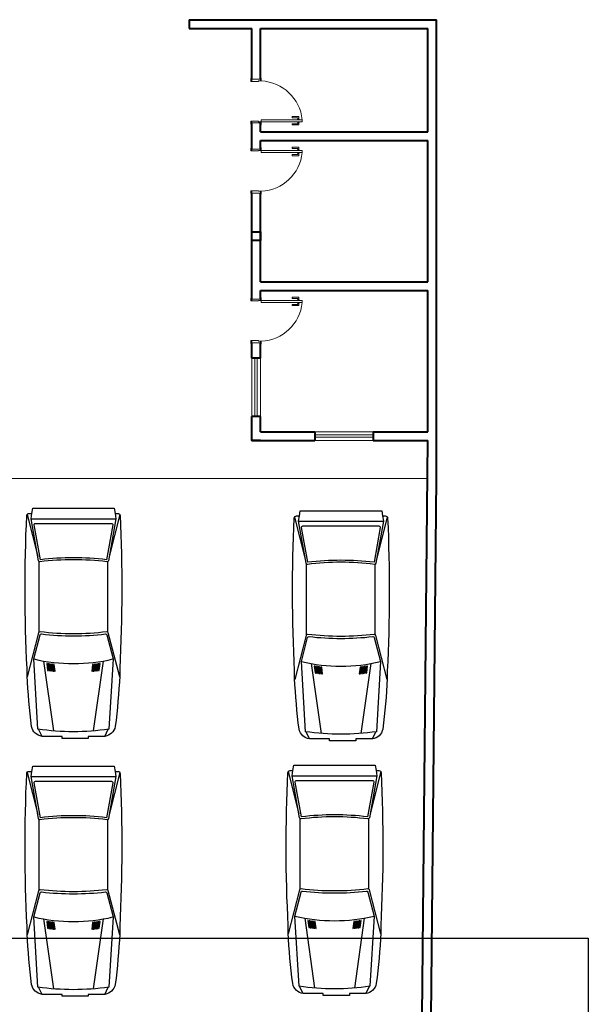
# Model space of a CAD drawing. Header units: millimetres. Extents: x 26 to 1362, y 24 to 358.
# Tile 123 of 256: x 695 to 705, y 175 to 192. Entities that reach past the tile are written whole.
import ezdxf

# ---------------------------------------------------------------- set-up
doc = ezdxf.new("R2010")
doc.units = ezdxf.units.MM
doc.linetypes.add('HIDDEN2', pattern=[4.7625, 3.175, -1.5875])
for name, color, linetype in [('ARQ-ALVENARIA', 4, 'Continuous'), ('ARQ-PISO', 8, 'Continuous'), ('EXTERN', 7, 'Continuous'), ('EXTERN-I', 251, 'Continuous')]:
    doc.layers.add(name, color=color, linetype=linetype)
for name, color, linetype, lineweight in [('DI-Detalhes', 1, 'Continuous', 30), ('MB_ALVENARIA', 7, 'Continuous', 40), ('MB_ESQUADRIA', 7, 'Continuous', 5)]:
    doc.layers.add(name, color=color, linetype=linetype, lineweight=lineweight)

msp = doc.modelspace()

# ---------------------------------------------------------------- linework, layer by layer
at = {"layer": 'ARQ-ALVENARIA'}
msp.add_lwpolyline([(701.9231, 184.5043), (701.9231, 184.5051)], dxfattribs=at)
at = {"layer": 'ARQ-PISO'}
msp.add_line((693.7931, 184.5043), (701.9231, 184.5051), dxfattribs=at)
at = {"layer": 'DI-Detalhes'}
msp.add_lwpolyline([(685.8544, 176.6266), (704.6736, 176.6266), (704.6736, 145.8982), (685.8544, 145.8982), (685.8544, 176.6266)], dxfattribs=at)
at = {"layer": 'EXTERN'}
for points in [[(696.5597, 183.9033), (696.6072, 183.9033, -0.4007547), (696.6468, 183.8655), (696.6468, 183.8655, -0.0242822), (696.6405, 181.2468), (696.6405, 181.2468), (696.6405, 181.1195, -0.0195798), (696.5638, 180.2523), (696.5638, 180.2523, -0.3231483), (696.3854, 180.0822), (696.3854, 180.0822), (696.102, 180.0822), (696.102, 180.0482), (695.6525, 180.0482), (695.6525, 180.0822), (695.3083, 180.0822, -0.3231483), (695.1299, 180.2523), (695.1299, 180.2523, -0.0195798), (695.0531, 181.1195), (695.0531, 181.1195), (695.0531, 181.2468, -0.0242822), (695.0469, 183.8655), (695.0469, 183.8655, -0.4007547), (695.0865, 183.9033), (695.0865, 183.9033), (695.134, 183.9033), (695.1484, 183.994), (696.5453, 183.994), (696.5597, 183.9033)], [(701.1455, 183.8595), (701.193, 183.8595, -0.4007547), (701.2326, 183.8217), (701.2326, 183.8217, -0.0242822), (701.2264, 181.203), (701.2264, 181.203), (701.2264, 181.0757, -0.0195798), (701.1497, 180.2085), (701.1497, 180.2085, -0.3231483), (700.9712, 180.0384), (700.9712, 180.0384), (700.6878, 180.0384), (700.6878, 180.0044), (700.2383, 180.0044), (700.2383, 180.0384), (699.8942, 180.0384, -0.3231483), (699.7157, 180.2085), (699.7157, 180.2085, -0.0195798), (699.639, 181.0757), (699.639, 181.0757), (699.639, 181.203, -0.0242822), (699.6327, 183.8217), (699.6327, 183.8217, -0.4007547), (699.6724, 183.8595), (699.6724, 183.8595), (699.7199, 183.8595), (699.7342, 183.9502), (701.1311, 183.9502), (701.1455, 183.8595)], [(696.5597, 179.4832), (696.6072, 179.4832, -0.4007547), (696.6468, 179.4453), (696.6468, 179.4453, -0.0242822), (696.6405, 176.8267), (696.6405, 176.8267), (696.6405, 176.6993, -0.0195798), (696.5638, 175.8321), (696.5638, 175.8321, -0.3231483), (696.3854, 175.6621), (696.3854, 175.6621), (696.102, 175.6621), (696.102, 175.6281), (695.6525, 175.6281), (695.6525, 175.6621), (695.3083, 175.6621, -0.3231483), (695.1299, 175.8321), (695.1299, 175.8321, -0.0195798), (695.0531, 176.6993), (695.0531, 176.6993), (695.0531, 176.8267, -0.0242822), (695.0469, 179.4453), (695.0469, 179.4453, -0.4007547), (695.0865, 179.4832), (695.0865, 179.4832), (695.134, 179.4832), (695.1484, 179.5739), (696.5453, 179.5739), (696.5597, 179.4832)], [(701.0352, 179.4973), (701.0827, 179.4973, -0.4007547), (701.1223, 179.4595), (701.1223, 179.4595, -0.0242822), (701.1161, 176.8408), (701.1161, 176.8408), (701.1161, 176.7135, -0.0195798), (701.0393, 175.8463), (701.0393, 175.8463, -0.3231483), (700.8609, 175.6762), (700.8609, 175.6762), (700.5775, 175.6762), (700.5775, 175.6422), (700.128, 175.6422), (700.128, 175.6762), (699.7838, 175.6762, -0.3231483), (699.6054, 175.8463), (699.6054, 175.8463, -0.0195798), (699.5287, 176.7135), (699.5287, 176.7135), (699.5287, 176.8408, -0.0242822), (699.5224, 179.4595), (699.5224, 179.4595, -0.4007547), (699.5621, 179.4973), (699.5621, 179.4973), (699.6095, 179.4973), (699.6239, 179.588), (701.0208, 179.588), (701.0352, 179.4973)]]:
    msp.add_lwpolyline(points, format="xyb", dxfattribs=at)
at = {"layer": 'EXTERN-I'}
for p, q in [((695.0533, 183.8852), (695.2356, 183.1639)), ((695.1197, 183.8126), (696.574, 183.8126)), ((696.6404, 183.8852), (696.458, 183.1639)), ((699.6391, 183.8414), (699.8215, 183.1202)), ((699.7055, 183.7688), (701.1599, 183.7688)), ((701.2263, 183.8414), (701.0439, 183.1202)), ((695.2587, 181.8709), (695.2572, 183.0788)), ((696.435, 181.8709), (696.4365, 183.0788)), ((699.8445, 181.8271), (699.843, 183.035)), ((701.0209, 181.8271), (701.0224, 183.035)), ((695.3366, 181.3741), (695.5067, 180.1756)), ((696.3571, 181.3741), (696.187, 180.1756)), ((699.9224, 181.3303), (700.0925, 180.1319)), ((700.9429, 181.3303), (700.7728, 180.1319)), ((695.3083, 180.0822), (695.2489, 180.2052)), ((696.3854, 180.0822), (696.4448, 180.2052)), ((699.8942, 180.0384), (699.8347, 180.1614)), ((700.9712, 180.0384), (701.0307, 180.1614)), ((695.0533, 179.4651), (695.2356, 178.7438)), ((695.1197, 179.3925), (696.574, 179.3925)), ((696.6404, 179.4651), (696.458, 178.7438)), ((699.5288, 179.4792), (699.7112, 178.7579)), ((699.5952, 179.4066), (701.0495, 179.4066)), ((701.116, 179.4792), (700.9336, 178.7579)), ((695.2587, 177.4507), (695.2572, 178.6587)), ((696.435, 177.4507), (696.4365, 178.6587)), ((699.7342, 177.4649), (699.7327, 178.6728)), ((700.9105, 177.4649), (700.912, 178.6728)), ((695.3366, 176.9539), (695.5067, 175.7555)), ((696.3571, 176.9539), (696.187, 175.7555)), ((699.8121, 176.9681), (699.9822, 175.7696)), ((700.8326, 176.9681), (700.6625, 175.7696)), ((695.3083, 175.6621), (695.2489, 175.785)), ((696.3854, 175.6621), (696.4448, 175.785)), ((699.7838, 175.6762), (699.7244, 175.7992)), ((700.8609, 175.6762), (700.9203, 175.7992))]:
    msp.add_line(p, q, dxfattribs=at)
for points in [[(696.5597, 183.9033), (696.574, 183.8126), (696.4454, 183.0931, -0.3982496), (696.4203, 183.0745), (696.4203, 183.0745, 0.0611361), (695.2734, 183.0745), (695.2734, 183.0745, -0.3982496), (695.2483, 183.0931), (695.2483, 183.0931), (695.1197, 183.8126), (695.134, 183.9033)], [(701.1455, 183.8595), (701.1599, 183.7688), (701.0312, 183.0493, -0.3982496), (701.0061, 183.0308), (701.0061, 183.0308, 0.0611361), (699.8592, 183.0308), (699.8592, 183.0308, -0.3982496), (699.8342, 183.0493), (699.8342, 183.0493), (699.7055, 183.7688), (699.7199, 183.8595)], [(696.5205, 183.7066), (696.4138, 183.1096, 0.06), (695.2799, 183.1096), (695.2799, 183.1096), (695.1732, 183.7066, -0.4670376), (695.1955, 183.7332), (695.1955, 183.7332), (696.4982, 183.7332, -0.4670376), (696.5205, 183.7066), (696.5205, 183.7066)], [(701.1063, 183.6628), (700.9996, 183.0658, 0.06), (699.8658, 183.0658), (699.8658, 183.0658), (699.759, 183.6628, -0.4670376), (699.7813, 183.6895), (699.7813, 183.6895), (701.084, 183.6895, -0.4670376), (701.1063, 183.6628), (701.1063, 183.6628)], [(696.6397, 181.1025), (696.4442, 181.8578, 0.3762645), (696.4195, 181.8746), (696.4195, 181.8746, -0.0610522), (695.2742, 181.8746), (695.2742, 181.8746, 0.3762645), (695.2495, 181.8578), (695.2495, 181.8578), (695.054, 181.1025)], [(696.4552, 180.2067, -0.0742084), (695.2385, 180.2067), (695.2385, 180.2067), (695.1684, 181.4088), (695.275, 181.8205, -0.3744784), (695.2995, 181.8374), (695.2995, 181.8374, 0.0579102), (696.3942, 181.8374), (696.3942, 181.8374, -0.3744784), (696.4187, 181.8205), (696.4187, 181.8205), (696.5253, 181.4088), (696.4552, 180.2067)], [(701.2255, 181.0587), (701.0301, 181.814, 0.3762645), (701.0053, 181.8309), (701.0053, 181.8309, -0.0610522), (699.86, 181.8309), (699.86, 181.8309, 0.3762645), (699.8353, 181.814), (699.8353, 181.814), (699.6398, 181.0587)], [(701.0411, 180.163, -0.0742084), (699.8243, 180.163), (699.8243, 180.163), (699.7543, 181.365), (699.8608, 181.7767, -0.3744784), (699.8854, 181.7936), (699.8854, 181.7936, 0.0579102), (700.98, 181.7936), (700.98, 181.7936, -0.3744784), (701.0046, 181.7767), (701.0046, 181.7767), (701.1111, 181.365), (701.0411, 180.163)], [(696.5597, 179.4832), (696.574, 179.3925), (696.4454, 178.6729, -0.3982496), (696.4203, 178.6544), (696.4203, 178.6544, 0.0611361), (695.2734, 178.6544), (695.2734, 178.6544, -0.3982496), (695.2483, 178.6729), (695.2483, 178.6729), (695.1197, 179.3925), (695.134, 179.4832)], [(701.0352, 179.4973), (701.0495, 179.4066), (700.9209, 178.6871, -0.3982496), (700.8958, 178.6685), (700.8958, 178.6685, 0.0611361), (699.7489, 178.6685), (699.7489, 178.6685, -0.3982496), (699.7238, 178.6871), (699.7238, 178.6871), (699.5952, 179.4066), (699.6095, 179.4973)], [(696.5205, 179.2864), (696.4138, 178.6895, 0.06), (695.2799, 178.6895), (695.2799, 178.6895), (695.1732, 179.2864, -0.4670376), (695.1955, 179.3131), (695.1955, 179.3131), (696.4982, 179.3131, -0.4670376), (696.5205, 179.2864), (696.5205, 179.2864)], [(700.996, 179.3006), (700.8893, 178.7036, 0.06), (699.7554, 178.7036), (699.7554, 178.7036), (699.6487, 179.3006, -0.4670376), (699.671, 179.3272), (699.671, 179.3272), (700.9737, 179.3272, -0.4670376), (700.996, 179.3006), (700.996, 179.3006)], [(696.6397, 176.6823), (696.4442, 177.4377, 0.3762645), (696.4195, 177.4545), (696.4195, 177.4545, -0.0610522), (695.2742, 177.4545), (695.2742, 177.4545, 0.3762645), (695.2495, 177.4377), (695.2495, 177.4377), (695.054, 176.6823)], [(696.4552, 175.7866, -0.0742084), (695.2385, 175.7866), (695.2385, 175.7866), (695.1684, 176.9887), (695.275, 177.4004, -0.3744784), (695.2995, 177.4172), (695.2995, 177.4172, 0.0579102), (696.3942, 177.4172), (696.3942, 177.4172, -0.3744784), (696.4187, 177.4004), (696.4187, 177.4004), (696.5253, 176.9887), (696.4552, 175.7866)], [(701.1152, 176.6965), (700.9197, 177.4518, 0.3762645), (700.895, 177.4686), (700.895, 177.4686, -0.0610522), (699.7497, 177.4686), (699.7497, 177.4686, 0.3762645), (699.725, 177.4518), (699.725, 177.4518), (699.5295, 176.6965)], [(700.9307, 175.8007, -0.0742084), (699.714, 175.8007), (699.714, 175.8007), (699.6439, 177.0028), (699.7505, 177.4145, -0.3744784), (699.775, 177.4314), (699.775, 177.4314, 0.0579102), (700.8697, 177.4314), (700.8697, 177.4314, -0.3744784), (700.8942, 177.4145), (700.8942, 177.4145), (701.0008, 177.0028), (700.9307, 175.8007)]]:
    msp.add_lwpolyline(points, format="xyb", dxfattribs=at)
for points in [[(695.4002, 181.3292), (695.3885, 181.331), (695.3885, 181.331), (695.4052, 181.2138), (695.4169, 181.2121), (695.4169, 181.2121), (695.4002, 181.3292)], [(695.4402, 181.2089), (695.4236, 181.3257), (695.4119, 181.3274), (695.4119, 181.3274), (695.4285, 181.2105), (695.4402, 181.2089), (695.4402, 181.2089)], [(695.4353, 181.324), (695.4519, 181.2074), (695.4635, 181.2059), (695.4635, 181.2059), (695.447, 181.3224), (695.4353, 181.324), (695.4353, 181.324)], [(695.4868, 181.2031), (695.4704, 181.3194), (695.4587, 181.3209), (695.4587, 181.3209), (695.4752, 181.2045), (695.4868, 181.2031), (695.4868, 181.2031)], [(695.4937, 181.3165), (695.482, 181.3179), (695.482, 181.3179), (695.4985, 181.2018), (695.5101, 181.2005), (695.5101, 181.2005), (695.4937, 181.3165)], [(695.5334, 181.198), (695.517, 181.3138), (695.5053, 181.3151), (695.5053, 181.3151), (695.5218, 181.1992), (695.5334, 181.198), (695.5334, 181.198)], [(696.1884, 181.3151), (696.1767, 181.3138), (696.1767, 181.3138), (696.1603, 181.198), (696.1719, 181.1992), (696.1719, 181.1992), (696.1884, 181.3151)], [(696.1952, 181.2018), (696.2117, 181.3179), (696.2, 181.3165), (696.2, 181.3165), (696.1836, 181.2005), (696.1952, 181.2018), (696.1952, 181.2018)], [(696.2185, 181.2045), (696.235, 181.3209), (696.2233, 181.3194), (696.2233, 181.3194), (696.2068, 181.2031), (696.2185, 181.2045), (696.2185, 181.2045)], [(696.2302, 181.2059), (696.2418, 181.2074), (696.2418, 181.2074), (696.2584, 181.324), (696.2467, 181.3224), (696.2467, 181.3224), (696.2302, 181.2059)], [(696.2652, 181.2105), (696.2817, 181.3274), (696.2701, 181.3257), (696.2701, 181.3257), (696.2535, 181.2089), (696.2652, 181.2105), (696.2652, 181.2105)], [(696.2935, 181.3292), (696.2768, 181.2121), (696.2885, 181.2138), (696.2885, 181.2138), (696.3052, 181.331), (696.2935, 181.3292), (696.2935, 181.3292)], [(699.9861, 181.2854), (699.9744, 181.2872), (699.9744, 181.2872), (699.991, 181.17), (700.0027, 181.1684), (700.0027, 181.1684), (699.9861, 181.2854)], [(700.026, 181.1652), (700.0095, 181.2819), (699.9978, 181.2836), (699.9978, 181.2836), (700.0144, 181.1668), (700.026, 181.1652), (700.026, 181.1652)], [(700.0212, 181.2803), (700.0377, 181.1637), (700.0494, 181.1622), (700.0494, 181.1622), (700.0328, 181.2787), (700.0212, 181.2803), (700.0212, 181.2803)], [(700.0727, 181.1593), (700.0562, 181.2756), (700.0445, 181.2771), (700.0445, 181.2771), (700.061, 181.1607), (700.0727, 181.1593), (700.0727, 181.1593)], [(700.0795, 181.2727), (700.0678, 181.2741), (700.0678, 181.2741), (700.0843, 181.158), (700.096, 181.1567), (700.096, 181.1567), (700.0795, 181.2727)], [(700.1192, 181.1542), (700.1028, 181.27), (700.0911, 181.2713), (700.0911, 181.2713), (700.1076, 181.1554), (700.1192, 181.1542), (700.1192, 181.1542)], [(700.7742, 181.2713), (700.7626, 181.27), (700.7626, 181.27), (700.7462, 181.1542), (700.7578, 181.1554), (700.7578, 181.1554), (700.7742, 181.2713)], [(700.781, 181.158), (700.7975, 181.2741), (700.7859, 181.2727), (700.7859, 181.2727), (700.7694, 181.1567), (700.781, 181.158), (700.781, 181.158)], [(700.8043, 181.1607), (700.8208, 181.2771), (700.8092, 181.2756), (700.8092, 181.2756), (700.7927, 181.1593), (700.8043, 181.1607), (700.8043, 181.1607)], [(700.816, 181.1622), (700.8277, 181.1637), (700.8277, 181.1637), (700.8442, 181.2803), (700.8325, 181.2787), (700.8325, 181.2787), (700.816, 181.1622)], [(700.851, 181.1668), (700.8676, 181.2836), (700.8559, 181.2819), (700.8559, 181.2819), (700.8393, 181.1652), (700.851, 181.1668), (700.851, 181.1668)], [(700.8793, 181.2854), (700.8627, 181.1684), (700.8744, 181.17), (700.8744, 181.17), (700.891, 181.2872), (700.8793, 181.2854), (700.8793, 181.2854)], [(695.4002, 176.909), (695.3885, 176.9108), (695.3885, 176.9108), (695.4052, 176.7937), (695.4169, 176.792), (695.4169, 176.792), (695.4002, 176.909)], [(695.4402, 176.7888), (695.4236, 176.9056), (695.4119, 176.9073), (695.4119, 176.9073), (695.4285, 176.7904), (695.4402, 176.7888), (695.4402, 176.7888)], [(695.4353, 176.9039), (695.4519, 176.7873), (695.4635, 176.7858), (695.4635, 176.7858), (695.447, 176.9023), (695.4353, 176.9039), (695.4353, 176.9039)], [(695.4868, 176.783), (695.4704, 176.8992), (695.4587, 176.9007), (695.4587, 176.9007), (695.4752, 176.7844), (695.4868, 176.783), (695.4868, 176.783)], [(695.4937, 176.8963), (695.482, 176.8978), (695.482, 176.8978), (695.4985, 176.7816), (695.5101, 176.7803), (695.5101, 176.7803), (695.4937, 176.8963)], [(695.5334, 176.7779), (695.517, 176.8937), (695.5053, 176.895), (695.5053, 176.895), (695.5218, 176.7791), (695.5334, 176.7779), (695.5334, 176.7779)], [(696.1884, 176.895), (696.1767, 176.8937), (696.1767, 176.8937), (696.1603, 176.7779), (696.1719, 176.7791), (696.1719, 176.7791), (696.1884, 176.895)], [(696.1952, 176.7816), (696.2117, 176.8978), (696.2, 176.8963), (696.2, 176.8963), (696.1836, 176.7803), (696.1952, 176.7816), (696.1952, 176.7816)], [(696.2185, 176.7844), (696.235, 176.9007), (696.2233, 176.8992), (696.2233, 176.8992), (696.2068, 176.783), (696.2185, 176.7844), (696.2185, 176.7844)], [(696.2302, 176.7858), (696.2418, 176.7873), (696.2418, 176.7873), (696.2584, 176.9039), (696.2467, 176.9023), (696.2467, 176.9023), (696.2302, 176.7858)], [(696.2652, 176.7904), (696.2817, 176.9073), (696.2701, 176.9056), (696.2701, 176.9056), (696.2535, 176.7888), (696.2652, 176.7904), (696.2652, 176.7904)], [(696.2935, 176.909), (696.2768, 176.792), (696.2885, 176.7937), (696.2885, 176.7937), (696.3052, 176.9108), (696.2935, 176.909), (696.2935, 176.909)], [(699.8758, 176.9232), (699.864, 176.925), (699.864, 176.925), (699.8807, 176.8078), (699.8924, 176.8061), (699.8924, 176.8061), (699.8758, 176.9232)], [(699.9157, 176.803), (699.8991, 176.9197), (699.8875, 176.9214), (699.8875, 176.9214), (699.904, 176.8045), (699.9157, 176.803), (699.9157, 176.803)], [(699.9108, 176.9181), (699.9274, 176.8014), (699.9391, 176.7999), (699.9391, 176.7999), (699.9225, 176.9164), (699.9108, 176.9181), (699.9108, 176.9181)], [(699.9624, 176.7971), (699.9459, 176.9134), (699.9342, 176.9149), (699.9342, 176.9149), (699.9507, 176.7985), (699.9624, 176.7971), (699.9624, 176.7971)], [(699.9692, 176.9105), (699.9575, 176.9119), (699.9575, 176.9119), (699.974, 176.7958), (699.9856, 176.7945), (699.9856, 176.7945), (699.9692, 176.9105)], [(700.0089, 176.792), (699.9925, 176.9078), (699.9808, 176.9091), (699.9808, 176.9091), (699.9973, 176.7932), (700.0089, 176.792), (700.0089, 176.792)], [(700.6639, 176.9091), (700.6523, 176.9078), (700.6523, 176.9078), (700.6358, 176.792), (700.6474, 176.7932), (700.6474, 176.7932), (700.6639, 176.9091)], [(700.6707, 176.7958), (700.6872, 176.9119), (700.6755, 176.9105), (700.6755, 176.9105), (700.6591, 176.7945), (700.6707, 176.7958), (700.6707, 176.7958)], [(700.694, 176.7985), (700.7105, 176.9149), (700.6989, 176.9134), (700.6989, 176.9134), (700.6824, 176.7971), (700.694, 176.7985), (700.694, 176.7985)], [(700.7057, 176.7999), (700.7173, 176.8014), (700.7173, 176.8014), (700.7339, 176.9181), (700.7222, 176.9164), (700.7222, 176.9164), (700.7057, 176.7999)], [(700.7407, 176.8045), (700.7573, 176.9214), (700.7456, 176.9197), (700.7456, 176.9197), (700.729, 176.803), (700.7407, 176.8045), (700.7407, 176.8045)], [(700.769, 176.9232), (700.7524, 176.8061), (700.764, 176.8078), (700.764, 176.8078), (700.7807, 176.925), (700.769, 176.9232), (700.769, 176.9232)]]:
    msp.add_lwpolyline(points, dxfattribs=at)
for centre in [(695.8468, 184.2687), (700.4327, 184.2249), (700.3224, 179.8627), (695.8468, 179.8485)]:
    msp.add_arc(centre, 2.9392, 256.65456, 283.34544, dxfattribs=at)
at = {"layer": 'MB_ALVENARIA'}
for points in [[(697.8331, 192.3643), (702.0731, 192.3643)], [(697.8331, 192.3643), (697.8331, 192.2143)], [(702.0731, 184.5043), (702.0731, 192.3643)], [(697.8331, 192.2143), (698.9031, 192.2143)], [(698.9031, 191.3443), (698.9031, 192.2143)], [(699.0531, 192.2143), (701.9231, 192.2143)], [(699.0531, 191.3443), (699.0531, 192.2143)], [(701.9231, 190.4443), (701.9231, 192.2143)], [(698.9031, 190.1443), (698.9031, 190.5943)], [(699.0531, 190.4443), (699.0531, 190.5943)], [(699.0531, 190.4443), (701.9231, 190.4443)], [(699.0531, 190.2943), (701.9231, 190.2943)], [(699.0531, 190.1443), (699.0531, 190.2943)], [(701.9231, 187.8743), (701.9231, 190.2943)], [(698.9031, 187.5743), (698.9031, 189.3943)], [(699.0531, 187.8743), (699.0531, 189.3943)], [(699.0531, 187.8743), (701.9231, 187.8743)], [(699.0531, 187.5743), (699.0531, 187.7243)], [(699.0531, 187.7243), (701.9231, 187.7243)], [(701.9231, 185.3043), (701.9231, 187.7243)], [(698.9031, 186.5643), (698.9031, 186.8243)], [(699.0531, 186.5643), (699.0531, 186.8243)], [(699.0531, 186.5643), (698.9031, 186.5643)], [(698.9031, 185.1543), (698.9031, 185.5643)], [(699.0531, 185.5643), (698.9031, 185.5643)], [(699.0531, 185.3043), (699.0531, 185.5643)], [(699.0531, 185.1543), (698.9031, 185.1543), (698.9031, 185.3043)], [(699.0531, 185.3043), (699.9881, 185.3043)], [(699.9881, 185.3043), (699.9881, 185.1543)], [(700.9881, 185.3043), (701.9231, 185.3043)], [(700.9881, 185.3043), (700.9881, 185.1543)], [(698.9031, 185.1543), (699.9881, 185.1543)], [(700.9881, 185.1543), (701.9231, 185.1543)], [(701.7931, 171.8058), (701.9231, 185.1543)], [(701.9431, 171.8043), (702.0731, 184.5043)]]:
    msp.add_lwpolyline(points, dxfattribs=at)
msp.add_lwpolyline([(699.0531, 188.7293), (699.0531, 188.5793), (698.9031, 188.5793), (698.9031, 188.7293)], close=True, dxfattribs=at)
at = {"layer": 'MB_ESQUADRIA'}
for p, q in [((698.9031, 191.3044), (698.9031, 191.3394)), ((698.9031, 191.3044), (698.9031, 191.3394)), ((699.018, 191.3043), (698.9031, 191.3044)), ((699.018, 191.3043), (698.9031, 191.3044)), ((699.0181, 191.3143), (699.018, 191.3043)), ((699.0181, 191.3143), (699.018, 191.3043)), ((699.0181, 191.3143), (699.0531, 191.3143)), ((699.0181, 191.3143), (699.0531, 191.3143)), ((699.0531, 191.3143), (699.0531, 191.3393)), ((699.0531, 191.3143), (699.0531, 191.3393)), ((699.7026, 190.7047), (699.5956, 190.7046)), ((699.7026, 190.7047), (699.5956, 190.7046)), ((699.5956, 190.7046), (699.5956, 190.6846)), ((699.5956, 190.7046), (699.5956, 190.6846)), ((699.5956, 190.6846), (699.6876, 190.6847)), ((699.5956, 190.6846), (699.6876, 190.6847)), ((699.6926, 190.6797), (699.6926, 190.6561)), ((699.6926, 190.6797), (699.6926, 190.6561)), ((699.7126, 190.6561), (699.7126, 190.6947)), ((699.7126, 190.6561), (699.7126, 190.6947)), ((699.018, 190.6243), (698.9031, 190.6243)), ((698.9031, 190.6243), (698.9031, 190.5893)), ((699.018, 190.6243), (698.9031, 190.6243)), ((698.9031, 190.6243), (698.9031, 190.5893)), ((699.018, 190.6243), (698.9031, 190.6243)), ((698.9031, 190.6243), (698.9031, 190.5893)), ((699.018, 190.6243), (698.9031, 190.6243)), ((698.9031, 190.6243), (698.9031, 190.5893)), ((699.0181, 190.6143), (699.018, 190.6243)), ((699.0181, 190.6143), (699.018, 190.6243)), ((699.0181, 190.6143), (699.018, 190.6243)), ((699.0181, 190.6143), (699.018, 190.6243)), ((699.0181, 190.6143), (699.0531, 190.6143)), ((699.0181, 190.6143), (699.0531, 190.6143)), ((699.0181, 190.6143), (699.0531, 190.6143)), ((699.0181, 190.6143), (699.0531, 190.6143)), ((699.0531, 190.6143), (699.0531, 190.5893)), ((699.0531, 190.6143), (699.0531, 190.5893)), ((699.0531, 190.6143), (699.0531, 190.5893)), ((699.0531, 190.6143), (699.0531, 190.5893)), ((699.5956, 190.5597), (699.5956, 190.5797)), ((699.5956, 190.5797), (699.6876, 190.5797)), ((699.5956, 190.5597), (699.5956, 190.5797)), ((699.5956, 190.5797), (699.6876, 190.5797)), ((699.7026, 190.5597), (699.5956, 190.5597)), ((699.7026, 190.5597), (699.5956, 190.5597)), ((699.7252, 190.6561), (699.6825, 190.656)), ((699.7252, 190.6561), (699.6825, 190.656)), ((699.6825, 190.656), (699.6825, 190.6497)), ((699.6825, 190.656), (699.6825, 190.6497)), ((699.6826, 190.6084), (699.6825, 190.6147)), ((699.6826, 190.6084), (699.6825, 190.6147)), ((699.7252, 190.6084), (699.6826, 190.6084)), ((699.7252, 190.6084), (699.6826, 190.6084)), ((699.6926, 190.5847), (699.6926, 190.6084)), ((699.6926, 190.5847), (699.6926, 190.6084)), ((699.7126, 190.6084), (699.7126, 190.5697)), ((699.7126, 190.6084), (699.7126, 190.5697)), ((699.7252, 190.6497), (699.7252, 190.6561)), ((699.7252, 190.6497), (699.7252, 190.6561)), ((699.7252, 190.6147), (699.7252, 190.6084)), ((699.7252, 190.6147), (699.7252, 190.6084)), ((699.5956, 190.1789), (699.5956, 190.1589)), ((699.7026, 190.1789), (699.5956, 190.1789)), ((699.5956, 190.1789), (699.5956, 190.1589)), ((699.7026, 190.1789), (699.5956, 190.1789)), ((699.7126, 190.1302), (699.7126, 190.1689)), ((699.7126, 190.1302), (699.7126, 190.1689)), ((698.9031, 190.1143), (698.9031, 190.1493)), ((698.9031, 190.1143), (698.9031, 190.1493)), ((698.9031, 190.1143), (698.9031, 190.1493)), ((698.9031, 190.1143), (698.9031, 190.1493)), ((699.018, 190.1143), (698.9031, 190.1143)), ((699.018, 190.1143), (698.9031, 190.1143)), ((699.018, 190.1143), (698.9031, 190.1143)), ((699.018, 190.1143), (698.9031, 190.1143)), ((699.0181, 190.1243), (699.018, 190.1143)), ((699.0181, 190.1243), (699.018, 190.1143)), ((699.0181, 190.1243), (699.018, 190.1143)), ((699.0181, 190.1243), (699.018, 190.1143)), ((699.0181, 190.1243), (699.0531, 190.1243)), ((699.0181, 190.1243), (699.0531, 190.1243)), ((699.0181, 190.1243), (699.0531, 190.1243)), ((699.0181, 190.1243), (699.0531, 190.1243)), ((699.0531, 190.1243), (699.0531, 190.1493)), ((699.0531, 190.1243), (699.0531, 190.1493)), ((699.0531, 190.1243), (699.0531, 190.1493)), ((699.0531, 190.1243), (699.0531, 190.1493)), ((699.5956, 190.1589), (699.6876, 190.1589)), ((699.5956, 190.1589), (699.6876, 190.1589)), ((699.5956, 190.034), (699.5956, 190.054)), ((699.5956, 190.054), (699.6876, 190.0539)), ((699.5956, 190.034), (699.5956, 190.054)), ((699.5956, 190.054), (699.6876, 190.0539)), ((699.7026, 190.0339), (699.5956, 190.034)), ((699.7026, 190.0339), (699.5956, 190.034)), ((699.6826, 190.1303), (699.6825, 190.1239)), ((699.6826, 190.1303), (699.6825, 190.1239)), ((699.6825, 190.0826), (699.6825, 190.0889)), ((699.6825, 190.0826), (699.6825, 190.0889)), ((699.7252, 190.0825), (699.6825, 190.0826)), ((699.7252, 190.0825), (699.6825, 190.0826)), ((699.7252, 190.1302), (699.6826, 190.1303)), ((699.7252, 190.1302), (699.6826, 190.1303)), ((699.6926, 190.1539), (699.6926, 190.1303)), ((699.6926, 190.1539), (699.6926, 190.1303)), ((699.6926, 190.0589), (699.6926, 190.0826)), ((699.6926, 190.0589), (699.6926, 190.0826)), ((699.7126, 190.0826), (699.7126, 190.0439)), ((699.7126, 190.0826), (699.7126, 190.0439)), ((699.7252, 190.1239), (699.7252, 190.1302)), ((699.7252, 190.1239), (699.7252, 190.1302)), ((699.7252, 190.0889), (699.7252, 190.0825)), ((699.7252, 190.0889), (699.7252, 190.0825)), ((699.018, 189.4343), (698.9031, 189.4342)), ((699.018, 189.4343), (698.9031, 189.4342)), ((698.9031, 189.4342), (698.9031, 189.3992)), ((698.9031, 189.4342), (698.9031, 189.3992)), ((699.0181, 189.4243), (699.018, 189.4343)), ((699.0181, 189.4243), (699.018, 189.4343)), ((699.0181, 189.4243), (699.0531, 189.4243)), ((699.0181, 189.4243), (699.0531, 189.4243)), ((699.0531, 189.4243), (699.0531, 189.3993)), ((699.0531, 189.4243), (699.0531, 189.3993)), ((698.9031, 187.5443), (698.9031, 187.5793)), ((698.9031, 187.5443), (698.9031, 187.5793)), ((698.9031, 187.5443), (698.9031, 187.5793)), ((698.9031, 187.5443), (698.9031, 187.5793)), ((699.018, 187.5443), (698.9031, 187.5443)), ((699.018, 187.5443), (698.9031, 187.5443)), ((699.018, 187.5443), (698.9031, 187.5443)), ((699.018, 187.5443), (698.9031, 187.5443)), ((699.0181, 187.5543), (699.018, 187.5443)), ((699.0181, 187.5543), (699.018, 187.5443)), ((699.0181, 187.5543), (699.018, 187.5443)), ((699.0181, 187.5543), (699.018, 187.5443)), ((699.0181, 187.5543), (699.0531, 187.5543)), ((699.0181, 187.5543), (699.0531, 187.5543)), ((699.0181, 187.5543), (699.0531, 187.5543)), ((699.0181, 187.5543), (699.0531, 187.5543)), ((699.0531, 187.5543), (699.0531, 187.5793)), ((699.0531, 187.5543), (699.0531, 187.5793)), ((699.0531, 187.5543), (699.0531, 187.5793)), ((699.0531, 187.5543), (699.0531, 187.5793)), ((699.5956, 187.6089), (699.5956, 187.5889)), ((699.7026, 187.6089), (699.5956, 187.6089)), ((699.5956, 187.6089), (699.5956, 187.5889)), ((699.7026, 187.6089), (699.5956, 187.6089)), ((699.5956, 187.5889), (699.6876, 187.5889)), ((699.5956, 187.5889), (699.6876, 187.5889)), ((699.5956, 187.464), (699.5956, 187.484)), ((699.5956, 187.484), (699.6876, 187.4839)), ((699.5956, 187.464), (699.5956, 187.484)), ((699.5956, 187.484), (699.6876, 187.4839)), ((699.7026, 187.4639), (699.5956, 187.464)), ((699.7026, 187.4639), (699.5956, 187.464)), ((699.6826, 187.5603), (699.6825, 187.5539)), ((699.6826, 187.5603), (699.6825, 187.5539)), ((699.6825, 187.5126), (699.6825, 187.5189)), ((699.6825, 187.5126), (699.6825, 187.5189)), ((699.7252, 187.5125), (699.6825, 187.5126)), ((699.7252, 187.5125), (699.6825, 187.5126)), ((699.7252, 187.5602), (699.6826, 187.5603)), ((699.7252, 187.5602), (699.6826, 187.5603)), ((699.6926, 187.5839), (699.6926, 187.5603)), ((699.6926, 187.5839), (699.6926, 187.5603)), ((699.6926, 187.4889), (699.6926, 187.5126)), ((699.6926, 187.4889), (699.6926, 187.5126)), ((699.7126, 187.5602), (699.7126, 187.5989)), ((699.7126, 187.5602), (699.7126, 187.5989)), ((699.7126, 187.5126), (699.7126, 187.4739)), ((699.7126, 187.5126), (699.7126, 187.4739)), ((699.7252, 187.5539), (699.7252, 187.5602)), ((699.7252, 187.5539), (699.7252, 187.5602)), ((699.7252, 187.5189), (699.7252, 187.5125)), ((699.7252, 187.5189), (699.7252, 187.5125)), ((699.018, 186.8643), (698.9031, 186.8642)), ((699.018, 186.8643), (698.9031, 186.8642)), ((698.9031, 186.8642), (698.9031, 186.8292)), ((698.9031, 186.8642), (698.9031, 186.8292)), ((699.0181, 186.8543), (699.018, 186.8643)), ((699.0181, 186.8543), (699.018, 186.8643)), ((699.0181, 186.8543), (699.0531, 186.8543)), ((699.0181, 186.8543), (699.0531, 186.8543)), ((699.0531, 186.8543), (699.0531, 186.8293)), ((699.0531, 186.8543), (699.0531, 186.8293))]:
    msp.add_line(p, q, dxfattribs=at)
for points in [[(698.9031, 191.3044), (698.8881, 191.3044), (698.8881, 191.3544), (698.9031, 191.3544), (698.9031, 191.3394)], [(698.9031, 191.3044), (698.8881, 191.3044), (698.8881, 191.3544), (698.9031, 191.3544), (698.9031, 191.3394)], [(698.9031, 191.3443), (699.0531, 191.3443)], [(699.0531, 191.3393), (699.0531, 191.3643), (699.0681, 191.3643), (699.0681, 191.3143), (699.0531, 191.3143), (699.0531, 191.3143)], [(699.0531, 191.3393), (699.0531, 191.3643), (699.0681, 191.3643), (699.0681, 191.3143), (699.0531, 191.3143), (699.0531, 191.3143)], [(698.9031, 190.6243), (698.8881, 190.6243), (698.8881, 190.5743), (698.9031, 190.5743), (698.9031, 190.5893)], [(698.9031, 190.6243), (698.8881, 190.6243), (698.8881, 190.5743), (698.9031, 190.5743), (698.9031, 190.5893)], [(698.9031, 190.6243), (698.8881, 190.6243), (698.8881, 190.5743), (698.9031, 190.5743), (698.9031, 190.5893)], [(698.9031, 190.6243), (698.8881, 190.6243), (698.8881, 190.5743), (698.9031, 190.5743), (698.9031, 190.5893)], [(699.0531, 190.5943), (699.0531, 190.5943), (698.9031, 190.5943)], [(699.0531, 190.5893), (699.0531, 190.5643), (699.0681, 190.5643), (699.0681, 190.6143), (699.0531, 190.6143), (699.0531, 190.6143)], [(699.0531, 190.5893), (699.0531, 190.5643), (699.0681, 190.5643), (699.0681, 190.6143), (699.0531, 190.6143), (699.0531, 190.6143)], [(699.0531, 190.5893), (699.0531, 190.5643), (699.0681, 190.5643), (699.0681, 190.6143), (699.0531, 190.6143), (699.0531, 190.6143)], [(699.0531, 190.5893), (699.0531, 190.5643), (699.0681, 190.5643), (699.0681, 190.6143), (699.0531, 190.6143), (699.0531, 190.6143)], [(699.7681, 190.6493), (699.0681, 190.6493), (699.0681, 190.6143), (699.7681, 190.6143), (699.7681, 190.6493)], [(698.9031, 190.1143), (698.8881, 190.1143), (698.8881, 190.1643), (698.9031, 190.1643), (698.9031, 190.1493)], [(698.9031, 190.1143), (698.8881, 190.1143), (698.8881, 190.1643), (698.9031, 190.1643), (698.9031, 190.1493)], [(698.9031, 190.1143), (698.8881, 190.1143), (698.8881, 190.1643), (698.9031, 190.1643), (698.9031, 190.1493)], [(698.9031, 190.1143), (698.8881, 190.1143), (698.8881, 190.1643), (698.9031, 190.1643), (698.9031, 190.1493)], [(699.0531, 190.1493), (699.0531, 190.1743), (699.0681, 190.1743), (699.0681, 190.1243), (699.0531, 190.1243), (699.0531, 190.1243)], [(699.0531, 190.1493), (699.0531, 190.1743), (699.0681, 190.1743), (699.0681, 190.1243), (699.0531, 190.1243), (699.0531, 190.1243)], [(699.0531, 190.1493), (699.0531, 190.1743), (699.0681, 190.1743), (699.0681, 190.1243), (699.0531, 190.1243), (699.0531, 190.1243)], [(699.0531, 190.1493), (699.0531, 190.1743), (699.0681, 190.1743), (699.0681, 190.1243), (699.0531, 190.1243), (699.0531, 190.1243)], [(699.0531, 190.1443), (699.0531, 190.1443), (698.9031, 190.1443)], [(699.7681, 190.0893), (699.0681, 190.0893), (699.0681, 190.1243), (699.7681, 190.1243), (699.7681, 190.0893)], [(698.9031, 189.4342), (698.8881, 189.4342), (698.8881, 189.3842), (698.9031, 189.3842), (698.9031, 189.3992)], [(698.9031, 189.4342), (698.8881, 189.4342), (698.8881, 189.3842), (698.9031, 189.3842), (698.9031, 189.3992)], [(698.9031, 189.3943), (699.0531, 189.3943)], [(699.0531, 189.3993), (699.0531, 189.3743), (699.0681, 189.3743), (699.0681, 189.4243), (699.0531, 189.4243), (699.0531, 189.4243)], [(699.0531, 189.3993), (699.0531, 189.3743), (699.0681, 189.3743), (699.0681, 189.4243), (699.0531, 189.4243), (699.0531, 189.4243)], [(698.9031, 187.5443), (698.8881, 187.5443), (698.8881, 187.5943), (698.9031, 187.5943), (698.9031, 187.5793)], [(698.9031, 187.5443), (698.8881, 187.5443), (698.8881, 187.5943), (698.9031, 187.5943), (698.9031, 187.5793)], [(698.9031, 187.5443), (698.8881, 187.5443), (698.8881, 187.5943), (698.9031, 187.5943), (698.9031, 187.5793)], [(698.9031, 187.5443), (698.8881, 187.5443), (698.8881, 187.5943), (698.9031, 187.5943), (698.9031, 187.5793)], [(699.0531, 187.5743), (699.0531, 187.5743), (698.9031, 187.5743)], [(699.0531, 187.5793), (699.0531, 187.6043), (699.0681, 187.6043), (699.0681, 187.5543), (699.0531, 187.5543), (699.0531, 187.5543)], [(699.0531, 187.5793), (699.0531, 187.6043), (699.0681, 187.6043), (699.0681, 187.5543), (699.0531, 187.5543), (699.0531, 187.5543)], [(699.0531, 187.5793), (699.0531, 187.6043), (699.0681, 187.6043), (699.0681, 187.5543), (699.0531, 187.5543), (699.0531, 187.5543)], [(699.0531, 187.5793), (699.0531, 187.6043), (699.0681, 187.6043), (699.0681, 187.5543), (699.0531, 187.5543), (699.0531, 187.5543)], [(699.7681, 187.5193), (699.0681, 187.5193), (699.0681, 187.5543), (699.7681, 187.5543), (699.7681, 187.5193)], [(698.9031, 186.8642), (698.8881, 186.8642), (698.8881, 186.8142), (698.9031, 186.8142), (698.9031, 186.8292)], [(698.9031, 186.8642), (698.8881, 186.8642), (698.8881, 186.8142), (698.9031, 186.8142), (698.9031, 186.8292)], [(698.9031, 186.8243), (699.0531, 186.8243)], [(699.0531, 186.8293), (699.0531, 186.8043), (699.0681, 186.8043), (699.0681, 186.8543), (699.0531, 186.8543), (699.0531, 186.8543)], [(699.0531, 186.8293), (699.0531, 186.8043), (699.0681, 186.8043), (699.0681, 186.8543), (699.0531, 186.8543), (699.0531, 186.8543)]]:
    msp.add_lwpolyline(points, dxfattribs=at)
at = {"layer": 'MB_ESQUADRIA', "linetype": 'HIDDEN2'}
for points in [[(698.9031, 185.5643), (698.9031, 186.5643)], [(698.9581, 186.5643), (698.9581, 185.5643)], [(698.9981, 186.5643), (698.9981, 185.5643)], [(699.0531, 185.5643), (699.0531, 186.5643)], [(699.9881, 185.3043), (700.9881, 185.3043)], [(700.9881, 185.2493), (699.9881, 185.2493)], [(700.9881, 185.2093), (699.9881, 185.2093)], [(699.9881, 185.1543), (700.9881, 185.1543)]]:
    msp.add_lwpolyline(points, dxfattribs=at)
for centre, start, end in [((699.0366, 190.5803), 5.42622, 87.54913), ((699.0366, 190.5803), 5.42622, 87.54913), ((699.0366, 190.1584), 272.45087, 354.57378), ((699.0366, 190.1584), 272.45087, 354.57378), ((699.0366, 187.5884), 272.45087, 354.57378), ((699.0366, 187.5884), 272.45087, 354.57378)]:
    msp.add_arc(centre, 0.7347, start, end, dxfattribs=at)
at = {"layer": 'MB_ESQUADRIA'}
for centre, radius, start, end in [((699.6876, 190.6797), 0.005, 0.02893, 90.02893), ((699.6876, 190.6797), 0.005, 0.02893, 90.02893), ((699.7026, 190.6947), 0.01, 0.02893, 90.02893), ((699.7026, 190.6947), 0.01, 0.02893, 90.02893), ((699.6876, 190.5847), 0.005, 270.02893, 0.02893), ((699.6876, 190.5847), 0.005, 270.02893, 0.02893), ((699.7026, 190.5697), 0.01, 270.02893, 0.02893), ((699.7026, 190.5697), 0.01, 270.02893, 0.02893), ((699.7026, 190.1689), 0.01, 359.97107, 89.97107), ((699.7026, 190.1689), 0.01, 359.97107, 89.97107), ((699.6876, 190.1539), 0.005, 359.97107, 89.97107), ((699.6876, 190.1539), 0.005, 359.97107, 89.97107), ((699.6876, 190.0589), 0.005, 269.97107, 359.97107), ((699.6876, 190.0589), 0.005, 269.97107, 359.97107), ((699.7026, 190.0439), 0.01, 269.97107, 359.97107), ((699.7026, 190.0439), 0.01, 269.97107, 359.97107), ((699.6876, 187.5839), 0.005, 359.97107, 89.97107), ((699.6876, 187.5839), 0.005, 359.97107, 89.97107), ((699.6876, 187.4889), 0.005, 269.97107, 359.97107), ((699.6876, 187.4889), 0.005, 269.97107, 359.97107), ((699.7026, 187.5989), 0.01, 359.97107, 89.97107), ((699.7026, 187.5989), 0.01, 359.97107, 89.97107), ((699.7026, 187.4739), 0.01, 269.97107, 359.97107), ((699.7026, 187.4739), 0.01, 269.97107, 359.97107)]:
    msp.add_arc(centre, radius, start, end, dxfattribs=at)

doc.saveas('drawing.dxf')
